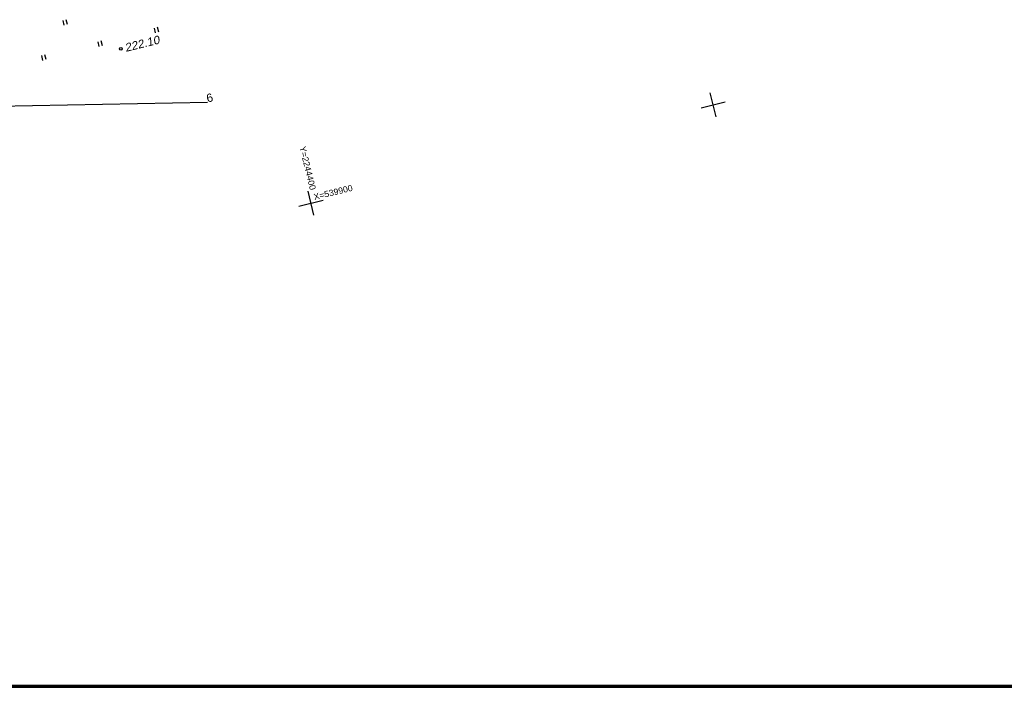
# Model space of a CAD drawing. Header units: millimetres. Extents: x -10 to 1169, y 1 to 1686.
# Tile 122 of 224: x 584 to 703, y 702 to 783. Entities that reach past the tile are written whole.
import ezdxf

# ---------------------------------------------------------------- set-up
doc = ezdxf.new("R2010")
doc.units = ezdxf.units.MM
for name, color, linetype in [('CONTURS', 7, 'Continuous'), ('COORDS', 7, 'Continuous'), ('PDIGIT', 170, 'Continuous'), ('PICKETS', 7, 'Continuous'), ('Листы', 7, 'Continuous'), ('УЧАСТКИ', 7, 'Continuous')]:
    doc.layers.add(name, color=color, linetype=linetype)
doc.styles.get("Standard").update_dxf_attribs({"font": 'arial.ttf'})

# ---------------------------------------------------------------- blocks, each defined once
blk = doc.blocks.new('401')
at = {"layer": 'CONTURS'}
for p, q in [((0, 0), (0, 1.2)), ((0.8, 0), (0.8, 1.2))]:
    blk.add_line(p, q, dxfattribs=at)

msp = doc.modelspace()

# ---------------------------------------------------------------- linework, layer by layer
at = {"layer": 'COORDS', "lineweight": -2}
for p, q in [((668.5253, 770.88588), (667.8131, 773.80011)), ((666.71208, 771.9869), (669.62632, 772.6991)), ((619.95469, 759.01589), (619.2425, 761.93013)), ((618.14148, 760.11691), (621.05571, 760.82911))]:
    msp.add_line(p, q, dxfattribs=at)
at = {"layer": 'PICKETS', "color": 7, "lineweight": -2}
msp.add_circle((596.64183, 779.0934), 0.15, dxfattribs=at)
at = {"layer": 'Листы', "lineweight": 70, "ltscale": 200}
msp.add_lwpolyline([(1162.32147, 988.02195), (22.26761, 988.02195), (22.26761, 702.1419), (1162.32147, 702.1419)], close=True, dxfattribs=at)
at = {"layer": 'УЧАСТКИ', "color": 6, "linetype": 'Continuous', "lineweight": -2}
msp.add_line((607.10901, 772.61511), (496.78901, 770.4466), dxfattribs=at)

# ---------------------------------------------------------------- block references
at = {"layer": 'CONTURS', "lineweight": -2, "xscale": 0.5, "yscale": 0.5, "zscale": 0.5, "rotation": 13.73311783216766}
for p in [(589.80465, 781.93507), (600.83537, 781.02782), (594.03549, 779.36602), (587.2356, 777.70423)]:
    msp.add_blockref('401', p, dxfattribs=at)

# ---------------------------------------------------------------- texts
at = {"layer": 'COORDS', "lineweight": -2}
for s, rotation, p in [('Y=2244400', 283.7331178, (618.20533, 767.22716)), ('X=539900', 13.7331178, (620.02495, 760.83456))]:
    msp.add_text(s, height=0.75, rotation=rotation, dxfattribs=at).set_placement(p)
at = {"layer": 'PDIGIT', "color": 7, "lineweight": -2, "oblique": 10}
msp.add_text('222.10', height=1, rotation=13.7331178, dxfattribs=at).set_placement((597.24624, 778.7264))
at = {"layer": 'УЧАСТКИ', "color": 6, "lineweight": -2}
msp.add_text('6', height=1, rotation=13.7331178, dxfattribs=at).set_placement((607.10901, 772.61511))

doc.saveas('drawing.dxf')
